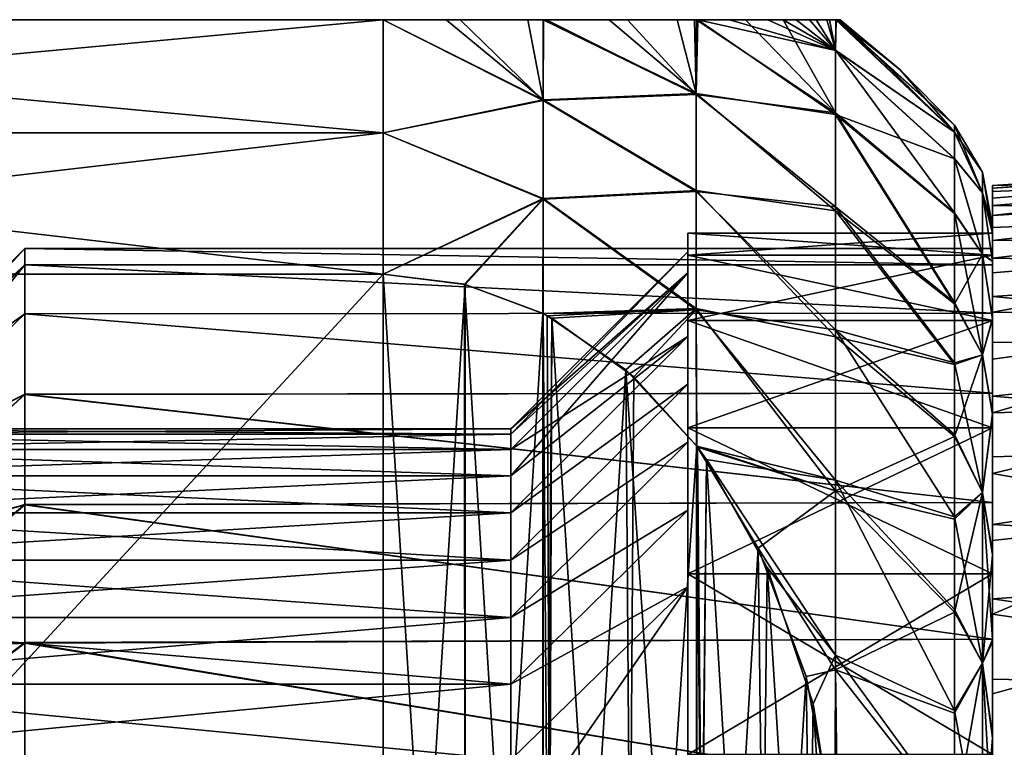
# Model space of a CAD drawing. Header units: metres. Extents: x 26 to 263, y -109 to 109.
# Tile 50 of 256: x 56.38 to 62.84, y -69.07 to -64.3. Entities that reach past the tile are written whole.
import ezdxf

# ---------------------------------------------------------------- set-up
doc = ezdxf.new("R2010")
doc.units = ezdxf.units.M
doc.layers.add('solid_500750', color=7, linetype='CONTINUOUS')

msp = doc.modelspace()

# ---------------------------------------------------------------- linework, layer by layer
at = {"layer": 'solid_500750'}
for points in [[(58.760601, -65.041672, -13.669705), (50.760601, -65.041672, -13.669705), (50.760601, -64.300003, -12.169705)], [(58.760601, -64.300003, -12.169705), (58.760601, -65.041672, -13.669705), (50.760601, -64.300003, -12.169705)], [(58.760601, -64.300003, -2.169705), (58.760601, -64.300003, -12.169705), (50.760601, -64.300003, -12.169705)], [(58.760601, -64.300003, -2.169705), (50.760601, -64.300003, -12.169705), (50.760601, -64.300003, -2.169705)], [(58.760601, -64.300003, -2.169705), (50.760601, -64.300003, -2.169705), (50.760601, -65.041672, -0.669705)], [(58.760601, -65.041672, -0.669705), (58.760601, -64.300003, -2.169705), (50.760601, -65.041672, -0.669705)], [(59.81068, -64.829971, -13.047771), (58.760601, -65.041672, -13.669705), (58.760601, -64.300003, -12.169705)], [(59.266155, -64.300003, -12.101533), (59.81068, -64.829971, -13.047771), (58.760601, -64.300003, -12.169705)], [(59.175686, -64.300003, -2.215824), (59.266155, -64.300003, -12.101533), (58.760601, -64.300003, -12.169705)], [(59.175686, -64.300003, -2.215824), (58.760601, -64.300003, -12.169705), (58.760601, -64.300003, -2.169705)], [(59.81068, -64.826057, -1.299292), (58.760601, -64.300003, -2.169705), (58.760601, -65.041672, -0.669705)], [(59.81068, -64.826057, -1.299292), (59.175686, -64.300003, -2.215824), (58.760601, -64.300003, -2.169705)], [(59.711327, -64.300003, -2.413037), (59.266155, -64.300003, -12.101533), (59.175686, -64.300003, -2.215824)], [(59.81068, -64.826057, -1.299292), (59.711327, -64.300003, -2.413037), (59.175686, -64.300003, -2.215824)], [(59.266155, -64.300003, -12.101533), (59.810608, -64.300003, -11.871559), (59.81068, -64.829971, -13.047771)], [(59.81329, -64.300003, -2.470671), (59.810608, -64.300003, -11.871559), (59.266155, -64.300003, -12.101533)], [(59.81329, -64.300003, -2.470671), (59.266155, -64.300003, -12.101533), (59.711327, -64.300003, -2.413037)], [(59.81068, -64.826057, -1.299292), (59.81329, -64.300003, -2.470671), (59.711327, -64.300003, -2.413037)], [(60.816822, -64.79052, -12.192231), (59.81068, -64.829971, -13.047771), (59.810608, -64.300003, -11.871559)], [(60.816822, -64.79052, -12.192231), (59.810608, -64.300003, -11.871559), (59.833843, -64.300003, -11.857673)], [(60.244499, -64.300003, -2.78871), (59.833843, -64.300003, -11.857673), (59.810608, -64.300003, -11.871559)], [(60.244499, -64.300003, -2.78871), (59.810608, -64.300003, -11.871559), (59.81329, -64.300003, -2.470671)], [(60.816822, -64.784256, -2.161558), (59.81329, -64.300003, -2.470671), (59.81068, -64.826057, -1.299292)], [(60.816822, -64.784256, -2.161558), (60.244499, -64.300003, -2.78871), (59.81329, -64.300003, -2.470671)], [(60.364784, -64.300003, -11.434592), (60.816822, -64.79052, -12.192231), (59.833843, -64.300003, -11.857673)], [(60.244499, -64.300003, -2.78871), (60.364784, -64.300003, -11.434592), (59.833843, -64.300003, -11.857673)], [(60.691105, -64.300003, -3.287533), (60.364784, -64.300003, -11.434592), (60.244499, -64.300003, -2.78871)], [(60.816822, -64.784256, -2.161558), (60.691105, -64.300003, -3.287533), (60.244499, -64.300003, -2.78871)], [(60.364784, -64.300003, -11.434592), (60.805809, -64.300003, -10.886278), (60.816822, -64.79052, -12.192231)], [(60.691105, -64.300003, -3.287533), (60.805809, -64.300003, -10.886278), (60.364784, -64.300003, -11.434592)], [(60.827515, -64.300003, -3.486664), (60.805809, -64.300003, -10.886278), (60.691105, -64.300003, -3.287533)], [(60.816822, -64.784256, -2.161558), (60.827515, -64.300003, -3.486664), (60.691105, -64.300003, -3.287533)], [(60.805809, -64.300003, -10.886278), (60.818211, -64.300003, -10.867433), (60.816822, -64.79052, -12.192231)], [(60.827515, -64.300003, -3.486664), (60.818211, -64.300003, -10.867433), (60.805809, -64.300003, -10.886278)], [(60.818211, -64.300003, -10.867433), (61.730698, -64.911224, -11.020723), (60.816822, -64.79052, -12.192231)], [(60.816822, -64.784256, -2.161558), (61.730698, -64.922577, -3.285282), (60.827515, -64.300003, -3.486664)], [(61.140152, -64.300003, -10.283739), (61.730698, -64.911224, -11.020723), (60.818211, -64.300003, -10.867433)], [(61.034824, -64.300003, -3.841299), (61.140152, -64.300003, -10.283739), (60.818211, -64.300003, -10.867433)], [(61.034824, -64.300003, -3.841299), (60.818211, -64.300003, -10.867433), (60.827515, -64.300003, -3.486664)], [(60.827515, -64.300003, -3.486664), (61.730698, -64.922577, -3.285282), (61.730698, -64.501564, -4.860712)], [(61.034824, -64.300003, -3.841299), (60.827515, -64.300003, -3.486664), (61.730698, -64.501564, -4.860712)], [(61.287197, -64.300003, -4.403451), (61.140152, -64.300003, -10.283739), (61.034824, -64.300003, -3.841299)], [(61.287197, -64.300003, -4.403451), (61.034824, -64.300003, -3.841299), (61.730698, -64.501564, -4.860712)], [(61.386269, -64.300003, -9.657797), (61.730698, -64.911224, -11.020723), (61.140152, -64.300003, -10.283739)], [(61.287197, -64.300003, -4.403451), (61.386269, -64.300003, -9.657797), (61.140152, -64.300003, -10.283739)], [(61.471542, -64.300003, -4.962647), (61.386269, -64.300003, -9.657797), (61.287197, -64.300003, -4.403451)], [(61.471542, -64.300003, -4.962647), (61.287197, -64.300003, -4.403451), (61.730698, -64.501564, -4.860712)], [(61.386269, -64.300003, -9.657797), (61.730698, -64.499252, -9.466836), (61.730698, -64.911224, -11.020723)], [(61.386269, -64.300003, -9.657797), (61.559177, -64.300003, -9.03123), (61.730698, -64.499252, -9.466836)], [(61.471542, -64.300003, -4.962647), (61.559177, -64.300003, -9.03123), (61.386269, -64.300003, -9.657797)], [(61.602692, -64.300003, -5.514006), (61.559177, -64.300003, -9.03123), (61.471542, -64.300003, -4.962647)], [(61.602692, -64.300003, -5.514006), (61.471542, -64.300003, -4.962647), (61.730698, -64.501564, -4.860712)], [(61.559177, -64.300003, -9.03123), (61.672928, -64.300003, -8.413706), (61.730698, -64.499252, -9.466836)], [(61.602692, -64.300003, -5.514006), (61.672928, -64.300003, -8.413706), (61.559177, -64.300003, -9.03123)], [(61.691322, -64.300003, -6.061979), (61.672928, -64.300003, -8.413706), (61.602692, -64.300003, -5.514006)], [(61.691322, -64.300003, -6.061979), (61.602692, -64.300003, -5.514006), (61.730698, -64.501564, -4.860712)], [(61.672928, -64.300003, -8.413706), (61.733047, -64.300003, -7.872329), (61.730698, -64.499252, -9.466836)], [(61.733891, -64.300003, -6.477961), (61.733047, -64.300003, -7.872329), (61.672928, -64.300003, -8.413706)], [(61.691322, -64.300003, -6.061979), (61.733891, -64.300003, -6.477961), (61.672928, -64.300003, -8.413706)], [(61.691322, -64.300003, -6.061979), (61.730698, -64.501564, -4.860712), (61.733891, -64.300003, -6.477961)], [(61.730698, -64.499252, -9.466836), (61.733047, -64.300003, -7.872329), (62.510601, -65.038322, -8.183218)], [(62.510601, -65.03878, -6.151123), (61.733891, -64.300003, -6.477961), (61.730698, -64.501564, -4.860712)], [(61.733047, -64.300003, -7.872329), (61.738655, -64.300003, -7.796952), (62.510601, -65.038322, -8.183218)], [(61.743248, -64.300003, -6.611892), (61.738655, -64.300003, -7.796952), (61.733047, -64.300003, -7.872329)], [(61.743248, -64.300003, -6.611892), (61.733047, -64.300003, -7.872329), (61.733891, -64.300003, -6.477961)], [(61.743248, -64.300003, -6.611892), (61.733891, -64.300003, -6.477961), (62.510601, -64.992813, -7.169705)], [(62.510601, -65.03878, -6.151123), (62.510601, -64.992813, -7.169705), (61.733891, -64.300003, -6.477961)], [(61.738655, -64.300003, -7.796952), (61.760601, -64.300003, -7.169705), (62.510601, -65.038322, -8.183218)], [(61.743248, -64.300003, -6.611892), (61.760601, -64.300003, -7.169705), (61.738655, -64.300003, -7.796952)], [(61.743248, -64.300003, -6.611892), (62.510601, -64.992813, -7.169705), (62.153332, -64.627213, -7.169705)], [(61.743248, -64.300003, -6.611892), (62.153332, -64.627213, -7.169705), (61.760601, -64.300003, -7.169705)], [(61.760601, -64.300003, -7.169705), (62.153332, -64.627213, -7.169705), (62.510601, -65.038322, -8.183218)], [(61.730698, -64.499252, -9.466836), (62.510601, -65.21122, -9.381375), (62.510601, -65.566605, -10.725941)], [(61.730698, -64.911224, -11.020723), (61.730698, -64.499252, -9.466836), (62.510601, -65.566605, -10.725941)], [(61.730698, -64.499252, -9.466836), (62.510601, -65.038322, -8.183218), (62.510601, -65.21122, -9.381375)], [(62.510601, -65.213165, -4.948321), (61.730698, -64.501564, -4.860712), (61.730698, -64.922577, -3.285282)], [(62.510601, -65.213165, -4.948321), (62.510601, -65.03878, -6.151123), (61.730698, -64.501564, -4.860712)], [(62.153332, -64.627213, -7.169705), (62.510601, -64.992813, -7.169705), (62.510601, -65.038322, -8.183218)], [(60.816822, -65.42025, -0.898743), (60.816822, -64.784256, -2.161558), (59.81068, -64.826057, -1.299292)], [(60.816822, -64.79052, -12.192231), (60.816822, -65.427864, -13.453867), (59.81068, -64.829971, -13.047771)], [(60.816822, -64.784256, -2.161558), (61.730698, -65.552917, -1.78132), (61.730698, -64.922577, -3.285282)], [(60.816822, -65.42025, -0.898743), (61.730698, -65.552917, -1.78132), (60.816822, -64.784256, -2.161558)], [(60.816822, -64.79052, -12.192231), (61.730698, -64.911224, -11.020723), (61.730698, -65.526833, -12.505754)], [(60.816822, -64.79052, -12.192231), (61.730698, -65.526833, -12.505754), (60.816822, -65.427864, -13.453867)], [(59.81068, -65.473358, -0.177063), (59.81068, -64.826057, -1.299292), (58.760601, -65.041672, -0.669705)], [(59.81068, -64.829971, -13.047771), (59.81068, -65.477043, -14.168042), (58.760601, -65.041672, -13.669705)], [(60.816822, -65.42025, -0.898743), (59.81068, -64.826057, -1.299292), (59.81068, -65.473358, -0.177063)], [(60.816822, -65.427864, -13.453867), (59.81068, -65.477043, -14.168042), (59.81068, -64.829971, -13.047771)], [(61.730698, -64.911224, -11.020723), (62.510601, -65.566605, -10.725941), (62.510601, -66.156067, -12.165022)], [(61.730698, -65.526833, -12.505754), (61.730698, -64.911224, -11.020723), (62.510601, -66.156067, -12.165022)], [(62.510601, -66.164192, -2.157925), (61.730698, -64.922577, -3.285282), (61.730698, -65.552917, -1.78132)], [(62.510601, -65.571121, -3.599883), (62.510601, -65.213165, -4.948321), (61.730698, -64.922577, -3.285282)], [(62.510601, -66.164192, -2.157925), (62.510601, -65.571121, -3.599883), (61.730698, -64.922577, -3.285282)], [(62.696014, -65.436119, -8.890376), (62.510601, -65.038322, -8.183218), (62.510601, -64.992813, -7.169705)], [(62.696014, -65.300697, -7.169705), (62.510601, -64.992813, -7.169705), (62.510601, -65.03878, -6.151123)], [(62.696014, -65.436119, -8.890376), (62.510601, -64.992813, -7.169705), (62.696014, -65.300697, -7.169705)], [(58.760601, -65.969872, -15.062011), (50.760601, -65.969872, -15.062011), (50.760601, -65.041672, -13.669705)], [(58.760601, -65.041672, -13.669705), (58.760601, -65.969872, -15.062011), (50.760601, -65.041672, -13.669705)], [(58.760601, -65.041672, -0.669705), (50.760601, -65.041672, -0.669705), (50.760601, -65.969872, 0.722599)], [(58.760601, -65.969872, 0.722599), (58.760601, -65.041672, -0.669705), (50.760601, -65.969872, 0.722599)], [(59.81068, -65.477043, -14.168042), (58.760601, -65.969872, -15.062011), (58.760601, -65.041672, -13.669705)], [(59.81068, -65.473358, -0.177063), (58.760601, -65.041672, -0.669705), (58.760601, -65.969872, 0.722599)], [(62.696014, -65.436119, -8.890376), (62.510601, -65.21122, -9.381375), (62.510601, -65.038322, -8.183218)], [(62.696014, -65.436119, -5.449035), (62.510601, -65.03878, -6.151123), (62.510601, -65.213165, -4.948321)], [(62.696014, -65.300697, -7.169705), (62.510601, -65.03878, -6.151123), (62.696014, -65.436119, -5.449035)], [(62.760601, -65.40451, -6.429286), (66.550453, -65.119865, -7.153834), (66.22525, -65.14653, -7.154628)], [(62.760601, -65.40451, -6.429286), (66.150238, -65.191513, -5.964315), (66.550453, -65.119865, -7.153834)], [(62.760601, -65.40451, -6.429286), (66.22525, -65.14653, -7.154628), (64.671768, -65.264366, -7.158141)], [(62.760601, -65.584435, -4.996665), (65.7537, -65.401207, -4.789905), (66.150238, -65.191513, -5.964315)], [(62.760601, -65.47007, -5.707586), (62.760601, -65.584435, -4.996665), (66.150238, -65.191513, -5.964315)], [(62.760601, -65.40451, -6.429286), (62.760601, -65.47007, -5.707586), (66.150238, -65.191513, -5.964315)], [(62.696014, -65.839043, -10.568678), (62.510601, -65.566605, -10.725941), (62.510601, -65.21122, -9.381375)], [(62.696014, -65.839043, -10.568678), (62.510601, -65.21122, -9.381375), (62.696014, -65.436119, -8.890376)], [(62.696014, -65.839043, -3.770733), (62.510601, -65.213165, -4.948321), (62.510601, -65.571121, -3.599883)], [(62.696014, -65.436119, -5.449035), (62.510601, -65.213165, -4.948321), (62.696014, -65.839043, -3.770733)], [(62.760601, -65.40451, -6.429286), (64.671768, -65.264366, -7.158141), (62.760601, -65.387741, -7.161827)], [(65.024826, -65.337502, -8.39288), (62.760601, -65.387741, -7.161827), (64.671768, -65.264366, -7.158141)], [(62.696014, -65.300697, -7.169705), (62.760601, -65.654251, -7.169705), (62.760601, -65.702293, -8.173768)], [(62.696014, -65.300697, -7.169705), (62.696014, -65.436119, -5.449035), (62.760601, -65.654251, -7.169705)], [(62.696014, -65.436119, -8.890376), (62.696014, -65.300697, -7.169705), (62.760601, -65.702293, -8.173768)], [(62.760601, -65.426727, -7.929839), (62.760601, -65.387741, -7.161827), (65.024826, -65.337502, -8.39288)], [(62.760601, -65.518837, -8.686607), (65.024826, -65.337502, -8.39288), (65.372047, -65.557541, -9.611998)], [(62.760601, -65.518837, -8.686607), (62.760601, -65.426727, -7.929839), (65.024826, -65.337502, -8.39288)], [(62.760601, -65.426727, -7.929839), (62.760601, -65.40451, -6.429286), (62.760601, -65.387741, -7.161827)], [(62.760601, -65.748222, -4.293609), (65.365837, -65.746101, -3.645382), (65.7537, -65.401207, -4.789905)], [(62.760601, -65.584435, -4.996665), (62.760601, -65.748222, -4.293609), (65.7537, -65.401207, -4.789905)], [(60.816822, -66.194176, 0.28457), (60.816822, -65.42025, -0.898743), (59.81068, -65.473358, -0.177063)], [(60.816822, -65.427864, -13.453867), (60.816822, -66.202965, -14.635884), (59.81068, -65.477043, -14.168042)], [(60.816822, -65.42025, -0.898743), (61.730698, -66.380981, -0.376497), (61.730698, -65.552917, -1.78132)], [(60.816822, -66.194176, 0.28457), (61.730698, -66.380981, -0.376497), (60.816822, -65.42025, -0.898743)], [(60.816822, -65.427864, -13.453867), (61.730698, -65.526833, -12.505754), (61.730698, -66.335068, -13.895376)], [(60.816822, -65.427864, -13.453867), (61.730698, -66.335068, -13.895376), (60.816822, -66.202965, -14.635884)], [(62.696014, -65.436119, -5.449035), (62.760601, -65.702766, -6.160663), (62.760601, -65.654251, -7.169705)], [(62.696014, -65.436119, -8.890376), (62.760601, -65.702293, -8.173768), (62.760601, -65.883926, -9.367244)], [(62.696014, -65.839043, -10.568678), (62.696014, -65.436119, -8.890376), (62.760601, -65.883926, -9.367244)], [(62.696014, -65.436119, -5.449035), (62.760601, -65.885941, -4.962666), (62.760601, -65.702766, -6.160663)], [(62.696014, -65.436119, -5.449035), (62.696014, -65.839043, -3.770733), (62.760601, -65.885941, -4.962666)], [(62.760601, -65.426727, -7.929839), (62.760601, -65.47007, -5.707586), (62.760601, -65.40451, -6.429286)], [(62.760601, -65.518837, -8.686607), (62.760601, -65.47007, -5.707586), (62.760601, -65.426727, -7.929839)], [(59.296432, -66.035446, 0.760458), (59.81068, -65.473358, -0.177063), (58.760601, -65.969872, 0.722599)], [(59.81068, -65.477043, -14.168042), (59.299637, -66.036522, -15.100492), (58.760601, -65.969872, -15.062011)], [(59.296432, -66.035446, 0.760458), (59.810947, -66.227699, 0.871454), (59.81068, -65.473358, -0.177063)], [(59.81068, -65.477043, -14.168042), (59.810547, -66.22789, -15.210976), (59.299637, -66.036522, -15.100492)], [(60.816822, -66.202965, -14.635884), (59.810547, -66.22789, -15.210976), (59.81068, -65.477043, -14.168042)], [(60.816822, -66.194176, 0.28457), (59.81068, -65.473358, -0.177063), (59.810947, -66.227699, 0.871454)], [(61.730698, -65.526833, -12.505754), (62.510601, -66.156067, -12.165022), (62.510601, -66.551964, -12.899302)], [(61.730698, -66.335068, -13.895376), (61.730698, -65.526833, -12.505754), (62.510601, -66.551964, -12.899302)], [(62.760601, -65.518837, -8.686607), (62.760601, -65.584435, -4.996665), (62.760601, -65.47007, -5.707586)], [(62.760601, -65.664169, -9.432422), (62.760601, -65.584435, -4.996665), (62.760601, -65.518837, -8.686607)], [(62.760601, -65.664169, -9.432422), (62.760601, -65.518837, -8.686607), (65.372047, -65.557541, -9.611998)], [(62.510601, -66.562187, -1.422751), (61.730698, -65.552917, -1.78132), (61.730698, -66.380981, -0.376497)], [(62.510601, -66.562187, -1.422751), (62.510601, -66.164192, -2.157925), (61.730698, -65.552917, -1.78132)], [(62.696014, -66.49955, -12.163285), (62.510601, -66.156067, -12.165022), (62.510601, -65.566605, -10.725941)], [(62.696014, -66.49955, -12.163285), (62.510601, -65.566605, -10.725941), (62.696014, -65.839043, -10.568678)], [(62.696014, -65.839043, -3.770733), (62.510601, -65.571121, -3.599883), (62.510601, -66.164192, -2.157925)], [(62.760601, -65.8638, -10.170774), (65.372047, -65.557541, -9.611998), (65.709015, -65.921608, -10.798705)], [(62.760601, -65.8638, -10.170774), (62.760601, -65.664169, -9.432422), (65.372047, -65.557541, -9.611998)], [(62.760601, -65.664169, -9.432422), (62.760601, -65.748222, -4.293609), (62.760601, -65.584435, -4.996665)], [(62.760601, -65.654251, -7.169705), (62.760601, -65.699997, -7.169705), (62.760601, -65.844566, -8.914124)], [(62.760601, -65.702766, -6.160663), (62.760601, -65.699997, -7.169705), (62.760601, -65.654251, -7.169705)], [(62.760601, -65.702293, -8.173768), (62.760601, -65.654251, -7.169705), (62.760601, -65.844566, -8.914124)], [(60.760601, -65.699997, -7.169705), (62.760601, -65.699997, -7.169705), (62.760601, -65.844566, -5.425286)], [(60.760601, -65.844566, -8.914124), (62.760601, -65.844566, -8.914124), (62.760601, -65.699997, -7.169705)], [(60.760601, -65.699997, -7.169705), (60.760601, -65.844566, -8.914124), (62.760601, -65.699997, -7.169705)], [(60.760601, -65.844566, -5.425286), (60.760601, -65.699997, -7.169705), (62.760601, -65.844566, -5.425286)], [(60.760601, -65.959686, -8.858191), (60.760601, -65.844566, -8.914124), (60.760601, -65.699997, -7.169705)], [(60.760601, -65.822502, -7.169705), (60.760601, -65.699997, -7.169705), (60.760601, -65.844566, -5.425286)], [(60.760601, -65.822502, -7.169705), (60.760601, -65.959686, -8.858191), (60.760601, -65.699997, -7.169705)], [(62.760601, -65.800003, -7.169705), (62.760601, -65.748222, -4.293609), (62.760601, -65.664169, -9.432422)], [(62.760601, -65.800003, -7.169705), (62.760601, -65.664169, -9.432422), (62.760601, -65.8638, -10.170774)], [(62.760601, -65.702766, -6.160663), (62.760601, -65.844566, -5.425286), (62.760601, -65.699997, -7.169705)], [(62.760601, -65.883926, -9.367244), (62.760601, -65.702293, -8.173768), (62.760601, -65.844566, -8.914124)], [(62.760601, -65.702766, -6.160663), (62.760601, -65.885941, -4.962666), (62.760601, -65.844566, -5.425286)], [(62.760601, -66.219627, -2.932106), (64.99157, -66.223228, -2.545475), (65.365837, -65.746101, -3.645382)], [(62.760601, -65.960503, -3.602791), (62.760601, -66.219627, -2.932106), (65.365837, -65.746101, -3.645382)], [(62.760601, -65.748222, -4.293609), (62.760601, -65.960503, -3.602791), (65.365837, -65.746101, -3.645382)], [(62.760601, -65.907578, -5.674235), (62.760601, -65.960503, -3.602791), (62.760601, -65.748222, -4.293609)], [(62.760601, -65.907578, -5.674235), (62.760601, -65.748222, -4.293609), (62.760601, -65.800003, -7.169705)], [(56.410599, -65.800003, -7.167209), (55.260601, -66.950439, -7.168394), (55.260601, -67.046349, -5.832001)], [(56.410599, -65.907585, -8.668941), (55.260601, -66.950439, -7.168394), (56.410599, -65.800003, -7.167209)], [(56.410599, -65.800003, -7.167209), (55.260601, -67.046349, -5.832001), (56.410599, -65.908295, -5.665537)], [(62.760601, -65.907578, -5.674235), (56.410599, -65.800003, -7.167209), (56.410599, -65.908295, -5.665537)], [(62.760601, -65.907578, -8.665176), (56.410599, -65.907585, -8.668941), (56.410599, -65.800003, -7.167209)], [(62.760601, -65.800003, -7.169705), (62.760601, -65.907578, -8.665176), (56.410599, -65.800003, -7.167209)], [(62.760601, -65.907578, -5.674235), (62.760601, -65.800003, -7.169705), (56.410599, -65.800003, -7.167209)], [(59.598598, -66.984497, -7.169705), (60.760601, -65.822502, -7.169705), (60.760601, -65.959671, -5.481324)], [(59.598614, -67.018173, -7.961042), (60.760601, -65.822502, -7.169705), (59.598598, -66.984497, -7.169705)], [(59.598614, -67.018173, -7.961042), (60.760601, -65.959686, -8.858191), (60.760601, -65.822502, -7.169705)], [(60.760601, -65.959671, -5.481324), (60.760601, -65.822502, -7.169705), (60.760601, -65.844566, -5.425286)], [(60.760601, -65.844566, -5.425286), (62.760601, -65.844566, -5.425286), (62.760601, -66.27446, -3.727705)], [(60.760601, -65.844566, -5.425286), (62.760601, -66.27446, -3.727705), (60.760601, -66.27446, -3.727705)], [(60.760601, -66.27446, -10.611706), (62.760601, -66.27446, -10.611706), (62.760601, -65.844566, -8.914124)], [(60.760601, -65.844566, -8.914124), (60.760601, -66.27446, -10.611706), (62.760601, -65.844566, -8.914124)], [(60.760601, -66.377426, -10.533522), (60.760601, -66.27446, -10.611706), (60.760601, -65.844566, -8.914124)], [(60.760601, -65.959686, -8.858191), (60.760601, -66.377426, -10.533522), (60.760601, -65.844566, -8.914124)], [(60.760601, -66.377365, -3.806071), (60.760601, -65.844566, -5.425286), (60.760601, -66.27446, -3.727705)], [(60.760601, -66.377365, -3.806071), (60.760601, -65.959671, -5.481324), (60.760601, -65.844566, -5.425286)], [(62.696014, -65.839043, -3.770733), (62.510601, -66.164192, -2.157925), (62.696014, -66.49955, -2.176126)], [(62.696014, -65.839043, -10.568678), (62.760601, -65.883926, -9.367244), (62.760601, -66.259163, -10.707701)], [(62.696014, -66.49955, -12.163285), (62.696014, -65.839043, -10.568678), (62.760601, -66.259163, -10.707701)], [(62.696014, -65.839043, -3.770733), (62.760601, -66.263824, -3.618512), (62.760601, -65.885941, -4.962666)], [(62.696014, -65.839043, -3.770733), (62.696014, -66.49955, -2.176126), (62.760601, -66.263824, -3.618512)], [(62.760601, -65.800003, -7.169705), (62.760601, -65.8638, -10.170774), (62.760601, -65.907578, -8.665176)], [(62.760601, -65.885941, -4.962666), (62.760601, -66.27446, -3.727705), (62.760601, -65.844566, -5.425286)], [(62.760601, -65.883926, -9.367244), (62.760601, -65.844566, -8.914124), (62.760601, -66.27446, -10.611706)], [(56.410599, -65.907585, -8.668941), (55.260601, -67.045967, -8.504801), (55.260601, -66.950439, -7.168394)], [(56.410606, -66.228821, -10.139775), (55.260601, -67.045967, -8.504801), (56.410599, -65.907585, -8.668941)], [(56.410599, -65.908295, -5.665537), (55.260601, -67.046349, -5.832001), (55.260601, -67.333633, -4.51928)], [(56.410599, -65.908295, -5.665537), (55.260601, -67.333633, -4.51928), (56.410599, -66.230225, -4.194883)], [(62.760601, -66.225197, -4.21334), (62.760601, -65.907578, -5.674235), (56.410599, -65.908295, -5.665537)], [(62.760601, -65.907578, -8.665176), (62.760601, -66.225197, -10.126071), (56.410599, -65.907585, -8.668941)], [(62.760601, -66.225197, -10.126071), (56.410606, -66.228821, -10.139775), (56.410599, -65.907585, -8.668941)], [(62.760601, -66.225197, -4.21334), (56.410599, -65.908295, -5.665537), (56.410599, -66.230225, -4.194883)], [(62.760601, -66.115402, -10.894158), (62.760601, -65.8638, -10.170774), (65.709015, -65.921608, -10.798705)], [(62.760601, -65.907578, -8.665176), (62.760601, -65.8638, -10.170774), (62.760601, -66.115402, -10.894158)], [(62.760601, -66.259163, -10.707701), (62.760601, -65.883926, -9.367244), (62.760601, -66.27446, -10.611706)], [(62.760601, -65.885941, -4.962666), (62.760601, -66.263824, -3.618512), (62.760601, -66.27446, -3.727705)], [(62.760601, -66.225197, -4.21334), (62.760601, -65.960503, -3.602791), (62.760601, -65.907578, -5.674235)], [(62.760601, -65.907578, -8.665176), (62.760601, -66.115402, -10.894158), (62.760601, -66.225197, -10.126071)], [(58.760601, -65.969872, -15.062011), (50.760601, -74.630127, -20.06201), (50.760601, -65.969872, -15.062011)], [(58.760601, -65.969872, -15.062011), (58.760601, -74.630127, -20.06201), (50.760601, -74.630127, -20.06201)], [(58.760601, -74.630127, 5.7226), (50.760601, -65.969872, 0.722599), (50.760601, -74.630127, 5.7226)], [(58.760601, -74.630127, 5.7226), (58.760601, -65.969872, 0.722599), (50.760601, -65.969872, 0.722599)], [(59.299637, -66.036522, -15.100492), (58.760601, -74.630127, -20.06201), (58.760601, -65.969872, -15.062011)], [(59.299049, -74.563606, 5.684196), (58.760601, -65.969872, 0.722599), (58.760601, -74.630127, 5.7226)], [(59.296432, -66.035446, 0.760458), (58.760601, -65.969872, 0.722599), (59.299049, -74.563606, 5.684196)], [(59.598614, -67.018166, -6.378429), (59.598598, -66.984497, -7.169705), (60.760601, -65.959671, -5.481324)], [(59.598598, -67.292618, -9.545753), (60.760601, -66.377426, -10.533522), (60.760601, -65.959686, -8.858191)], [(59.598598, -67.292618, -9.545753), (60.760601, -65.959686, -8.858191), (59.598614, -67.120399, -8.755107)], [(59.598614, -67.120384, -5.584417), (60.760601, -65.959671, -5.481324), (60.760601, -66.377365, -3.806071)], [(59.598614, -67.018166, -6.378429), (60.760601, -65.959671, -5.481324), (59.598614, -67.120384, -5.584417)], [(59.598614, -67.120399, -8.755107), (60.760601, -65.959686, -8.858191), (59.598614, -67.018173, -7.961042)], [(62.760601, -66.115402, -10.894158), (65.709015, -65.921608, -10.798705), (66.031235, -66.426582, -11.936328)], [(62.760601, -66.225197, -4.21334), (62.760601, -66.219627, -2.932106), (62.760601, -65.960503, -3.602791)], [(59.296757, -74.564476, -20.024105), (58.760601, -74.630127, -20.06201), (59.299637, -66.036522, -15.100492)], [(59.296432, -66.035446, 0.760458), (59.299049, -74.563606, 5.684196), (59.810482, -74.372116, 5.573639)], [(59.296432, -66.035446, 0.760458), (59.810482, -74.372116, 5.573639), (59.810947, -66.227699, 0.871454)], [(59.296757, -74.564476, -20.024105), (59.299637, -66.036522, -15.100492), (59.810547, -66.22789, -15.210976)], [(62.696014, -66.49955, -12.163285), (62.510601, -66.551964, -12.899302), (62.510601, -66.156067, -12.165022)], [(62.696014, -66.49955, -2.176126), (62.510601, -66.164192, -2.157925), (62.510601, -66.562187, -1.422751)], [(62.760601, -66.416512, -11.593784), (62.760601, -66.115402, -10.894158), (66.031235, -66.426582, -11.936328)], [(62.760601, -66.225197, -10.126071), (62.760601, -66.115402, -10.894158), (62.760601, -66.416512, -11.593784)], [(56.410606, -66.228821, -10.139775), (55.260601, -67.332878, -9.81756), (55.260601, -67.045967, -8.504801)], [(56.41061, -66.756798, -11.548895), (55.260601, -67.332878, -9.81756), (56.410606, -66.228821, -10.139775)], [(56.410599, -66.230225, -4.194883), (55.260601, -67.333633, -4.51928), (56.410603, -66.758858, -2.786034)], [(62.760601, -66.749481, -2.80666), (62.760601, -66.225197, -4.21334), (56.410599, -66.230225, -4.194883)], [(62.760601, -66.749481, -2.80666), (56.410599, -66.230225, -4.194883), (56.410603, -66.758858, -2.786034)], [(62.760601, -66.225197, -10.126071), (62.760601, -66.749481, -11.532751), (56.410606, -66.228821, -10.139775)], [(62.760601, -66.749481, -11.532751), (56.41061, -66.756798, -11.548895), (56.410606, -66.228821, -10.139775)], [(59.296757, -74.564476, -20.024105), (59.810547, -66.22789, -15.210976), (59.810955, -74.372299, -19.913153)], [(59.810947, -66.227699, 0.871454), (59.810482, -74.372116, 5.573639), (59.86974, -74.340889, 5.555609)], [(60.816822, -66.202965, -14.635884), (59.869553, -66.25898, -15.228925), (59.810547, -66.22789, -15.210976)], [(59.810955, -74.372299, -19.913153), (59.810547, -66.22789, -15.210976), (59.869553, -66.25898, -15.228925)], [(60.816822, -66.194176, 0.28457), (59.810947, -66.227699, 0.871454), (59.83873, -66.242035, 0.879731)], [(59.83873, -66.242035, 0.879731), (59.810947, -66.227699, 0.871454), (59.86974, -74.340889, 5.555609)], [(60.355129, -66.597343, 1.08487), (60.816822, -66.194176, 0.28457), (59.83873, -66.242035, 0.879731)], [(60.816822, -66.202965, -14.635884), (60.407326, -66.643478, -15.450916), (59.869553, -66.25898, -15.228925)], [(60.355129, -66.597343, 1.08487), (60.817135, -67.095329, 1.372382), (60.816822, -66.194176, 0.28457)], [(60.816822, -66.202965, -14.635884), (60.819721, -67.098793, -15.713792), (60.407326, -66.643478, -15.450916)], [(60.816822, -66.194176, 0.28457), (61.730698, -67.391548, 0.903341), (61.730698, -66.380981, -0.376497)], [(60.817135, -67.095329, 1.372382), (61.730698, -67.391548, 0.903341), (60.816822, -66.194176, 0.28457)], [(60.816822, -66.202965, -14.635884), (61.730698, -66.335068, -13.895376), (61.730698, -67.321472, -15.164742)], [(60.816822, -66.202965, -14.635884), (61.730698, -67.321472, -15.164742), (60.819721, -67.098793, -15.713792)], [(62.760601, -66.219627, -2.932106), (62.760601, -66.526718, -2.279097), (64.99157, -66.223228, -2.545475)], [(62.760601, -66.225197, -4.21334), (62.760601, -66.526718, -2.279097), (62.760601, -66.219627, -2.932106)], [(62.760601, -66.87989, -1.647231), (64.63562, -66.826988, -1.503671), (64.99157, -66.223228, -2.545475)], [(62.760601, -66.526718, -2.279097), (62.760601, -66.87989, -1.647231), (64.99157, -66.223228, -2.545475)], [(62.760601, -66.749481, -2.80666), (62.760601, -66.526718, -2.279097), (62.760601, -66.225197, -4.21334)], [(62.760601, -66.225197, -10.126071), (62.760601, -66.416512, -11.593784), (62.760601, -66.749481, -11.532751)], [(59.839413, -74.357605, -19.904671), (59.810955, -74.372299, -19.913153), (59.869553, -66.25898, -15.228925)], [(60.355129, -66.597343, 1.08487), (59.83873, -66.242035, 0.879731), (59.86974, -74.340889, 5.555609)], [(60.356102, -74.001808, -19.699249), (59.839413, -74.357605, -19.904671), (59.869553, -66.25898, -15.228925)], [(60.356102, -74.001808, -19.699249), (59.869553, -66.25898, -15.228925), (60.407326, -66.643478, -15.450916)], [(60.760601, -66.27446, -3.727705), (62.760601, -66.27446, -3.727705), (62.760601, -66.977654, -2.124527)], [(60.760601, -66.27446, -3.727705), (62.760601, -66.977654, -2.124527), (60.760601, -66.977654, -2.124527)], [(60.760601, -66.977654, -12.214884), (62.760601, -66.977654, -12.214884), (62.760601, -66.27446, -10.611706)], [(60.760601, -66.27446, -10.611706), (60.760601, -66.977654, -12.214884), (62.760601, -66.27446, -10.611706)], [(60.760601, -67.072296, -12.131811), (60.760601, -66.977654, -12.214884), (60.760601, -66.27446, -10.611706)], [(60.760601, -66.69133, -11.34718), (60.760601, -67.072296, -12.131811), (60.760601, -66.27446, -10.611706)], [(60.760601, -66.377426, -10.533522), (60.760601, -66.69133, -11.34718), (60.760601, -66.27446, -10.611706)], [(60.760601, -66.691246, -2.992425), (60.760601, -66.27446, -3.727705), (60.760601, -66.977654, -2.124527)], [(60.760601, -66.691246, -2.992425), (60.760601, -66.377365, -3.806071), (60.760601, -66.27446, -3.727705)], [(62.696014, -66.49955, -12.163285), (62.760601, -66.259163, -10.707701), (62.760601, -66.883331, -12.136642)], [(62.696014, -66.49955, -2.176126), (62.760601, -66.891701, -2.186953), (62.760601, -66.263824, -3.618512)], [(62.760601, -66.259163, -10.707701), (62.760601, -66.27446, -10.611706), (62.760601, -66.977654, -12.214884)], [(62.760601, -66.883331, -12.136642), (62.760601, -66.259163, -10.707701), (62.760601, -66.977654, -12.214884)], [(62.760601, -66.263824, -3.618512), (62.760601, -66.891701, -2.186953), (62.760601, -66.27446, -3.727705)], [(62.760601, -66.891701, -2.186953), (62.760601, -66.977654, -2.124527), (62.760601, -66.27446, -3.727705)], [(61.730698, -66.335068, -13.895376), (62.510601, -67.02182, -13.632512), (62.510601, -67.561707, -14.345686)], [(61.730698, -67.321472, -15.164742), (61.730698, -66.335068, -13.895376), (62.510601, -67.561707, -14.345686)], [(61.730698, -66.335068, -13.895376), (62.510601, -66.551964, -12.899302), (62.510601, -67.02182, -13.632512)], [(59.598598, -67.5345, -4.016211), (60.760601, -66.377365, -3.806071), (60.760601, -66.691246, -2.992425)], [(59.598598, -67.29258, -4.793814), (60.760601, -66.377365, -3.806071), (59.598598, -67.5345, -4.016211)], [(59.598614, -67.120384, -5.584417), (60.760601, -66.377365, -3.806071), (59.598598, -67.29258, -4.793814)], [(59.598598, -67.534561, -10.32338), (60.760601, -66.69133, -11.34718), (60.760601, -66.377426, -10.533522)], [(59.598598, -67.534561, -10.32338), (60.760601, -66.377426, -10.533522), (59.598598, -67.292618, -9.545753)], [(62.510601, -67.034225, -0.689122), (61.730698, -66.380981, -0.376497), (61.730698, -67.391548, 0.903341)], [(62.510601, -67.034225, -0.689122), (62.510601, -66.562187, -1.422751), (61.730698, -66.380981, -0.376497)], [(62.760601, -66.76886, -12.273479), (62.760601, -66.416512, -11.593784), (66.031235, -66.426582, -11.936328)], [(62.760601, -66.749481, -11.532751), (62.760601, -66.416512, -11.593784), (62.760601, -66.76886, -12.273479)], [(62.760601, -66.76886, -12.273479), (66.031235, -66.426582, -11.936328), (66.334587, -67.065704, -13.009691)], [(62.696014, -67.401375, -13.634934), (62.510601, -66.551964, -12.899302), (62.696014, -66.49955, -12.163285)], [(62.696014, -66.49955, -2.176126), (62.510601, -66.562187, -1.422751), (62.510601, -67.034225, -0.689122)], [(62.696014, -66.49955, -2.176126), (62.510601, -67.034225, -0.689122), (62.696014, -67.401375, -0.704477)], [(62.696014, -67.401375, -13.634934), (62.696014, -66.49955, -12.163285), (62.760601, -66.883331, -12.136642)], [(62.696014, -66.49955, -2.176126), (62.696014, -67.401375, -0.704477), (62.760601, -66.891701, -2.186953)], [(62.696014, -67.401375, -13.634934), (62.510601, -67.02182, -13.632512), (62.510601, -66.551964, -12.899302)], [(62.760601, -66.749481, -2.80666), (62.760601, -66.87989, -1.647231), (62.760601, -66.526718, -2.279097)], [(60.355129, -66.597343, 1.08487), (59.86974, -74.340889, 5.555609), (60.408428, -73.955528, 5.333119)], [(60.355129, -66.597343, 1.08487), (60.408428, -73.955528, 5.333119), (60.819786, -73.501122, 5.070766)], [(60.355129, -66.597343, 1.08487), (60.819786, -73.501122, 5.070766), (60.817135, -67.095329, 1.372382)], [(59.598598, -67.5345, -4.016211), (60.760601, -66.691246, -2.992425), (59.598602, -67.84494, -3.259395)], [(59.598602, -67.845032, -11.080204), (60.760601, -66.69133, -11.34718), (59.598598, -67.534561, -10.32338)], [(59.598602, -67.84494, -3.259395), (60.760601, -66.691246, -2.992425), (60.760601, -67.072197, -2.20779)], [(59.598602, -67.845032, -11.080204), (60.760601, -67.072296, -12.131811), (60.760601, -66.69133, -11.34718)], [(60.356102, -74.001808, -19.699249), (60.407326, -66.643478, -15.450916), (60.819721, -67.098793, -15.713792)], [(60.760601, -67.072197, -2.20779), (60.760601, -66.691246, -2.992425), (60.760601, -66.977654, -2.124527)], [(56.41061, -66.756798, -11.548895), (55.260601, -67.803551, -11.071683), (55.260601, -67.332878, -9.81756)], [(56.410606, -67.480759, -12.86804), (55.260601, -67.803551, -11.071683), (56.41061, -66.756798, -11.548895)], [(62.760601, -67.467598, -1.492931), (62.760601, -66.749481, -2.80666), (56.410603, -66.758858, -2.786034)], [(62.760601, -67.467598, -12.84648), (56.410606, -67.480759, -12.86804), (56.41061, -66.756798, -11.548895)], [(62.760601, -66.749481, -11.532751), (62.760601, -67.467598, -12.84648), (56.41061, -66.756798, -11.548895)], [(62.760601, -67.467598, -1.492931), (62.760601, -66.87989, -1.647231), (62.760601, -66.749481, -2.80666)], [(62.760601, -66.749481, -11.532751), (62.760601, -66.76886, -12.273479), (62.760601, -67.167816, -12.926305)], [(62.760601, -66.749481, -11.532751), (62.760601, -67.167816, -12.926305), (62.760601, -67.467598, -12.84648)], [(56.410603, -66.758858, -2.786034), (55.260601, -67.333633, -4.51928), (55.260601, -67.80468, -3.265239)], [(56.410603, -66.758858, -2.786034), (55.260601, -67.80468, -3.265239), (56.410599, -67.483452, -1.467206)], [(62.760601, -67.467598, -1.492931), (56.410603, -66.758858, -2.786034), (56.410599, -67.483452, -1.467206)], [(62.760601, -67.167816, -12.926305), (62.760601, -66.76886, -12.273479), (66.334587, -67.065704, -13.009691)], [(62.696014, -67.401375, -13.634934), (62.760601, -66.883331, -12.136642), (62.760601, -67.798409, -13.577393)], [(62.760601, -67.276283, -1.043213), (64.302521, -67.549133, -0.532225), (64.63562, -66.826988, -1.503671)], [(62.760601, -66.87989, -1.647231), (62.760601, -67.276283, -1.043213), (64.63562, -66.826988, -1.503671)], [(62.760601, -67.467598, -1.492931), (62.760601, -67.276283, -1.043213), (62.760601, -66.87989, -1.647231)], [(62.760601, -67.798409, -13.577393), (62.760601, -66.883331, -12.136642), (62.760601, -66.977654, -12.214884)], [(62.696014, -67.401375, -0.704477), (62.760601, -67.810974, -0.745388), (62.760601, -66.891701, -2.186953)], [(62.760601, -66.891701, -2.186953), (62.760601, -67.810974, -0.745388), (62.760601, -66.977654, -2.124527)], [(59.598614, -67.018166, -6.378429), (54.422577, -67.018188, -6.378165), (54.4226, -66.984497, -7.169705)], [(59.598598, -66.984497, -7.169705), (54.4226, -66.984497, -7.169705), (54.422585, -67.018166, -7.96095)], [(59.598614, -67.018173, -7.961042), (59.598598, -66.984497, -7.169705), (54.422585, -67.018166, -7.96095)], [(59.598614, -67.018166, -6.378429), (54.4226, -66.984497, -7.169705), (59.598598, -66.984497, -7.169705)], [(60.760601, -66.977654, -2.124527), (62.760601, -66.977654, -2.124527), (62.760601, -67.934944, -0.659328)], [(60.760601, -66.977654, -2.124527), (62.760601, -67.934944, -0.659328), (60.760601, -67.934944, -0.659328)], [(60.760601, -67.934944, -13.680083), (62.760601, -67.934944, -13.680083), (62.760601, -66.977654, -12.214884)], [(60.760601, -66.977654, -12.214884), (60.760601, -67.934944, -13.680083), (62.760601, -66.977654, -12.214884)], [(60.760601, -68.021652, -13.591898), (60.760601, -67.934944, -13.680083), (60.760601, -66.977654, -12.214884)], [(60.760601, -67.516922, -12.882488), (60.760601, -68.021652, -13.591898), (60.760601, -66.977654, -12.214884)], [(60.760601, -67.072296, -12.131811), (60.760601, -67.516922, -12.882488), (60.760601, -66.977654, -12.214884)], [(60.760601, -67.516808, -1.457098), (60.760601, -66.977654, -2.124527), (60.760601, -67.934944, -0.659328)], [(60.760601, -67.516808, -1.457098), (60.760601, -67.072197, -2.20779), (60.760601, -66.977654, -2.124527)], [(62.760601, -67.810974, -0.745388), (62.760601, -67.934944, -0.659328), (62.760601, -66.977654, -2.124527)], [(62.760601, -67.798409, -13.577393), (62.760601, -66.977654, -12.214884), (62.760601, -67.934944, -13.680083)], [(59.598614, -67.018166, -6.378429), (59.598614, -67.120384, -5.584417), (54.422577, -67.018188, -6.378165)], [(59.598614, -67.120384, -5.584417), (54.422577, -67.120468, -5.583927), (54.422577, -67.018188, -6.378165)], [(59.598614, -67.018173, -7.961042), (54.422585, -67.018166, -7.96095), (54.422585, -67.120369, -8.754936)], [(59.598614, -67.120399, -8.755107), (59.598614, -67.018173, -7.961042), (54.422585, -67.120369, -8.754936)], [(59.598598, -68.221291, -2.531493), (60.760601, -67.072197, -2.20779), (60.760601, -67.516808, -1.457098)], [(59.598602, -67.84494, -3.259395), (60.760601, -67.072197, -2.20779), (59.598598, -68.221291, -2.531493)], [(59.598598, -68.221397, -11.808097), (60.760601, -67.516922, -12.882488), (60.760601, -67.072296, -12.131811)], [(59.598598, -68.221397, -11.808097), (60.760601, -67.072296, -12.131811), (59.598602, -67.845032, -11.080204)], [(62.510601, -67.576126, 0.023799), (62.510601, -67.034225, -0.689122), (61.730698, -67.391548, 0.903341)], [(62.696014, -67.401375, -13.634934), (62.510601, -67.561707, -14.345686), (62.510601, -67.02182, -13.632512)], [(62.696014, -67.401375, -0.704477), (62.510601, -67.034225, -0.689122), (62.510601, -67.576126, 0.023799)], [(62.760601, -67.610802, -13.547706), (66.334587, -67.065704, -13.009691), (66.615242, -67.829605, -14.0047)], [(62.760601, -67.610802, -13.547706), (62.760601, -67.167816, -12.926305), (66.334587, -67.065704, -13.009691)], [(59.598614, -67.120384, -5.584417), (59.598598, -67.29258, -4.793814), (54.422577, -67.120468, -5.583927)], [(59.598598, -67.29258, -4.793814), (54.4226, -67.292755, -4.793139), (54.422577, -67.120468, -5.583927)], [(59.598614, -67.120399, -8.755107), (54.422585, -67.120369, -8.754936), (54.4226, -67.292557, -9.54552)], [(59.598598, -67.292618, -9.545753), (59.598614, -67.120399, -8.755107), (54.4226, -67.292557, -9.54552)], [(60.356102, -74.001808, -19.699249), (60.819721, -67.098793, -15.713792), (60.817192, -73.504601, -19.412186)], [(60.824238, -67.104782, 1.37784), (61.730698, -67.391548, 0.903341), (60.817135, -67.095329, 1.372382)], [(60.817135, -67.095329, 1.372382), (60.819786, -73.501122, 5.070766), (60.884769, -73.41201, 5.019321)], [(60.824238, -67.104782, 1.37784), (60.817135, -67.095329, 1.372382), (60.884769, -73.41201, 5.019321)], [(60.817192, -73.504601, -19.412186), (60.819721, -67.098793, -15.713792), (60.883392, -67.186035, -15.764163)], [(60.883392, -67.186035, -15.764163), (60.819721, -67.098793, -15.713792), (61.730698, -67.321472, -15.164742)], [(61.223305, -67.766495, 1.759878), (61.730698, -67.391548, 0.903341), (60.824238, -67.104782, 1.37784)], [(61.223305, -67.766495, 1.759878), (60.824238, -67.104782, 1.37784), (60.884769, -73.41201, 5.019321)], [(60.825344, -73.493736, -19.405916), (60.817192, -73.504601, -19.412186), (60.883392, -67.186035, -15.764163)], [(61.224361, -72.831322, -19.02347), (60.825344, -73.493736, -19.405916), (60.883392, -67.186035, -15.764163)], [(60.883392, -67.186035, -15.764163), (61.730698, -67.321472, -15.164742), (61.730698, -68.468422, -16.291157)], [(61.282352, -67.893646, -16.172703), (60.883392, -67.186035, -15.764163), (61.730698, -68.468422, -16.291157)], [(61.224361, -72.831322, -19.02347), (60.883392, -67.186035, -15.764163), (61.282352, -67.893646, -16.172703)], [(62.760601, -67.467598, -12.84648), (62.760601, -67.167816, -12.926305), (62.760601, -67.610802, -13.547706)], [(59.598598, -67.292618, -9.545753), (54.4226, -67.292557, -9.54552), (54.4226, -67.534462, -10.323108)], [(59.598598, -67.29258, -4.793814), (59.598598, -67.5345, -4.016211), (54.4226, -67.292755, -4.793139)], [(59.598598, -67.534561, -10.32338), (59.598598, -67.292618, -9.545753), (54.4226, -67.534462, -10.323108)], [(59.598598, -67.5345, -4.016211), (54.4226, -67.534782, -4.015432), (54.4226, -67.292755, -4.793139)], [(61.730698, -67.321472, -15.164742), (62.510601, -68.170555, -15.028758), (62.510601, -68.831886, -15.659689)], [(61.730698, -68.468422, -16.291157), (61.730698, -67.321472, -15.164742), (62.510601, -68.831886, -15.659689)], [(61.730698, -67.321472, -15.164742), (62.510601, -67.561707, -14.345686), (62.510601, -68.170555, -15.028758)], [(62.760601, -67.276283, -1.043213), (62.760601, -67.71769, -0.463742), (64.302521, -67.549133, -0.532225)], [(62.760601, -67.467598, -1.492931), (62.760601, -67.71769, -0.463742), (62.760601, -67.276283, -1.043213)], [(61.223305, -67.766495, 1.759878), (61.730698, -68.566017, 2.034647), (61.730698, -67.391548, 0.903341)], [(62.510601, -68.186668, 0.705978), (61.730698, -67.391548, 0.903341), (61.730698, -68.566017, 2.034647)], [(62.510601, -68.186668, 0.705978), (62.510601, -67.576126, 0.023799), (61.730698, -67.391548, 0.903341)], [(62.696014, -68.522316, -14.947389), (62.510601, -67.561707, -14.345686), (62.696014, -67.401375, -13.634934)], [(62.696014, -67.401375, -0.704477), (62.510601, -67.576126, 0.023799), (62.510601, -68.186668, 0.705978)], [(62.696014, -67.401375, -0.704477), (62.510601, -68.186668, 0.705978), (62.696014, -68.522316, 0.607977)], [(62.696014, -67.401375, -13.634934), (62.760601, -67.798409, -13.577393), (62.760601, -68.366631, -14.267343)], [(62.696014, -68.522316, -14.947389), (62.696014, -67.401375, -13.634934), (62.760601, -68.366631, -14.267343)], [(62.696014, -67.401375, -0.704477), (62.696014, -68.522316, 0.607977), (62.760601, -67.810974, -0.745388)], [(62.760601, -68.363564, -0.295229), (62.760601, -67.467598, -1.492931), (56.410599, -67.483452, -1.467206)], [(62.760601, -67.467598, -12.84648), (62.760601, -68.363564, -14.044182), (56.410606, -67.480759, -12.86804)], [(62.760601, -68.363564, -0.295229), (62.760601, -67.71769, -0.463742), (62.760601, -67.467598, -1.492931)], [(62.760601, -67.467598, -12.84648), (62.760601, -67.610802, -13.547706), (62.760601, -68.099258, -14.140111)], [(62.760601, -67.467598, -12.84648), (62.760601, -68.099258, -14.140111), (62.760601, -68.363564, -14.044182)], [(56.410606, -67.480759, -12.86804), (55.260601, -68.447723, -12.245182), (55.260601, -67.803551, -11.071683)], [(56.410591, -68.386208, -14.07057), (55.260601, -68.447723, -12.245182), (56.410606, -67.480759, -12.86804)], [(56.410599, -67.483452, -1.467206), (55.260601, -67.80468, -3.265239), (55.260601, -68.449265, -2.091845)], [(56.410599, -67.483452, -1.467206), (55.260601, -68.449265, -2.091845), (56.410591, -68.389534, -0.265027)], [(62.760601, -68.363564, -14.044182), (56.410591, -68.386208, -14.07057), (56.410606, -67.480759, -12.86804)], [(62.760601, -68.363564, -0.295229), (56.410599, -67.483452, -1.467206), (56.410591, -68.389534, -0.265027)], [(59.598598, -68.65934, -1.840648), (60.760601, -67.516808, -1.457098), (60.760601, -68.021538, -0.747666)], [(59.598598, -68.221291, -2.531493), (60.760601, -67.516808, -1.457098), (59.598598, -68.65934, -1.840648)], [(59.598598, -68.659454, -12.498924), (60.760601, -68.021652, -13.591898), (60.760601, -67.516922, -12.882488)], [(59.598598, -68.659454, -12.498924), (60.760601, -67.516922, -12.882488), (59.598598, -68.221397, -11.808097)], [(60.760601, -68.021538, -0.747666), (60.760601, -67.516808, -1.457098), (60.760601, -67.934944, -0.659328)], [(59.598598, -67.534561, -10.32338), (54.4226, -67.534462, -10.323108), (54.422596, -67.844894, -11.079913)], [(59.598602, -67.845032, -11.080204), (59.598598, -67.534561, -10.32338), (54.422596, -67.844894, -11.079913)], [(59.598602, -67.84494, -3.259395), (54.422596, -67.845314, -3.258588), (54.4226, -67.534782, -4.015432)], [(59.598598, -67.5345, -4.016211), (59.598602, -67.84494, -3.259395), (54.4226, -67.534782, -4.015432)], [(62.696014, -68.522316, -14.947389), (62.510601, -68.170555, -15.028758), (62.510601, -67.561707, -14.345686)], [(62.760601, -68.20092, 0.085976), (63.996792, -68.38131, 0.356664), (64.302521, -67.549133, -0.532225)], [(62.760601, -67.71769, -0.463742), (62.760601, -68.20092, 0.085976), (64.302521, -67.549133, -0.532225)], [(62.760601, -68.099258, -14.140111), (62.760601, -67.610802, -13.547706), (66.615242, -67.829605, -14.0047)], [(62.760601, -68.363564, -0.295229), (62.760601, -68.20092, 0.085976), (62.760601, -67.71769, -0.463742)], [(61.223305, -67.766495, 1.759878), (60.884769, -73.41201, 5.019321), (61.283642, -72.703453, 4.610232)], [(61.223305, -67.766495, 1.759878), (61.537041, -68.608345, 2.245924), (61.730698, -68.566017, 2.034647)], [(61.223305, -67.766495, 1.759878), (61.283642, -72.703453, 4.610232), (61.537041, -68.608345, 2.245924)], [(59.598602, -67.845032, -11.080204), (54.422596, -67.844894, -11.079913), (54.4226, -68.22123, -11.807811)], [(59.598602, -67.84494, -3.259395), (59.598598, -68.221291, -2.531493), (54.422596, -67.845314, -3.258588)], [(59.598598, -68.221291, -2.531493), (54.4226, -68.221725, -2.530735), (54.422596, -67.845314, -3.258588)], [(59.598598, -68.221397, -11.808097), (59.598602, -67.845032, -11.080204), (54.4226, -68.22123, -11.807811)], [(62.696014, -68.522316, 0.607977), (62.760601, -68.380997, -0.056038), (62.760601, -67.810974, -0.745388)], [(62.760601, -68.366631, -14.267343), (62.760601, -67.798409, -13.577393), (62.760601, -67.934944, -13.680083)], [(62.760601, -67.810974, -0.745388), (62.760601, -68.380997, -0.056038), (62.760601, -67.934944, -0.659328)], [(62.760601, -68.099258, -14.140111), (66.615242, -67.829605, -14.0047), (66.869385, -68.708832, -14.907296)], [(61.224361, -72.831322, -19.02347), (61.282352, -67.893646, -16.172703), (61.537781, -71.988998, -18.537153)], [(61.583851, -68.788605, -16.689407), (61.282352, -67.893646, -16.172703), (61.730698, -68.468422, -16.291157)], [(61.537781, -71.988998, -18.537153), (61.282352, -67.893646, -16.172703), (61.583851, -68.788605, -16.689407)], [(60.760601, -67.934944, -0.659328), (62.760601, -67.934944, -0.659328), (62.760601, -69.120956, 0.629016)], [(60.760601, -67.934944, -0.659328), (62.760601, -69.120956, 0.629016), (60.760601, -69.120956, 0.629016)], [(60.760601, -69.120956, -14.968427), (62.760601, -69.120956, -14.968427), (62.760601, -67.934944, -13.680083)], [(60.760601, -67.934944, -13.680083), (60.760601, -69.120956, -14.968427), (62.760601, -67.934944, -13.680083)], [(60.760601, -69.193123, -14.868403), (60.760601, -69.120956, -14.968427), (60.760601, -67.934944, -13.680083)], [(60.760601, -68.021652, -13.591898), (60.760601, -69.193123, -14.868403), (60.760601, -67.934944, -13.680083)], [(60.760601, -69.192993, 0.528874), (60.760601, -67.934944, -0.659328), (60.760601, -69.120956, 0.629016)], [(60.760601, -69.192993, 0.528874), (60.760601, -68.021538, -0.747666), (60.760601, -67.934944, -0.659328)], [(62.760601, -69.011482, 0.589672), (62.760601, -69.120956, 0.629016), (62.760601, -67.934944, -0.659328)], [(62.760601, -68.380997, -0.056038), (62.760601, -69.011482, 0.589672), (62.760601, -67.934944, -0.659328)], [(62.760601, -68.366631, -14.267343), (62.760601, -67.934944, -13.680083), (62.760601, -69.120956, -14.968427)], [(59.598598, -69.154892, -1.192587), (60.760601, -68.021538, -0.747666), (60.760601, -69.192993, 0.528874)], [(59.598598, -68.65934, -1.840648), (60.760601, -68.021538, -0.747666), (59.598598, -69.154892, -1.192587)], [(59.598598, -69.703712, -13.747509), (60.760601, -69.193123, -14.868403), (60.760601, -68.021652, -13.591898)], [(59.598598, -69.155006, -13.146964), (60.760601, -68.021652, -13.591898), (59.598598, -68.659454, -12.498924)], [(59.598598, -69.703712, -13.747509), (60.760601, -68.021652, -13.591898), (59.598598, -69.155006, -13.146964)], [(62.760601, -68.626884, -14.695242), (62.760601, -68.099258, -14.140111), (66.869385, -68.708832, -14.907296)], [(62.760601, -68.363564, -14.044182), (62.760601, -68.099258, -14.140111), (62.760601, -68.626884, -14.695242)], [(62.696014, -68.522316, -14.947389), (62.510601, -68.831886, -15.659689), (62.510601, -68.170555, -15.028758)], [(59.598598, -68.221397, -11.808097), (54.4226, -68.22123, -11.807811), (54.4226, -68.659264, -12.498653)], [(59.598598, -68.221291, -2.531493), (59.598598, -68.65934, -1.840648), (54.4226, -68.221725, -2.530735)], [(59.598598, -68.659454, -12.498924), (59.598598, -68.221397, -11.808097), (54.4226, -68.659264, -12.498653)], [(59.598598, -68.65934, -1.840648), (54.422604, -68.659805, -1.839976), (54.4226, -68.221725, -2.530735)], [(62.510601, -68.849335, 1.335591), (62.510601, -68.186668, 0.705978), (61.730698, -68.566017, 2.034647)], [(62.696014, -68.522316, 0.607977), (62.510601, -68.186668, 0.705978), (62.510601, -68.849335, 1.335591)], [(62.760601, -68.20092, 0.085976), (62.760601, -68.722679, 0.599598), (63.996792, -68.38131, 0.356664)], [(62.760601, -68.363564, -0.295229), (62.760601, -68.722679, 0.599598), (62.760601, -68.20092, 0.085976)], [(62.760601, -69.425522, 0.766727), (62.760601, -68.363564, -0.295229), (56.410591, -68.389534, -0.265027)], [(62.760601, -68.363564, -14.044182), (62.760601, -69.425522, -15.106138), (56.410591, -68.386208, -14.07057)], [(62.696014, -68.522316, -14.947389), (62.760601, -68.366631, -14.267343), (62.760601, -68.995636, -14.914155)], [(62.760601, -69.425522, 0.766727), (62.760601, -68.722679, 0.599598), (62.760601, -68.363564, -0.295229)], [(62.760601, -68.363564, -14.044182), (62.760601, -68.626884, -14.695242), (62.760601, -69.193794, -15.211879)], [(62.760601, -68.363564, -14.044182), (62.760601, -69.193794, -15.211879), (62.760601, -69.425522, -15.106138)], [(62.760601, -68.995636, -14.914155), (62.760601, -68.366631, -14.267343), (62.760601, -69.120956, -14.968427)], [(56.410591, -68.386208, -14.07057), (55.260601, -69.255905, -13.318124), (55.260601, -68.447723, -12.245182)], [(56.41061, -69.456322, -15.132998), (55.260601, -69.255905, -13.318124), (56.410591, -68.386208, -14.07057)], [(56.410591, -68.389534, -0.265027), (55.260601, -68.449265, -2.091845), (55.260601, -69.257881, -1.019027)], [(56.410591, -68.389534, -0.265027), (55.260601, -69.257881, -1.019027), (56.410603, -69.460236, 0.796951)], [(62.760601, -69.425522, -15.106138), (56.41061, -69.456322, -15.132998), (56.410591, -68.386208, -14.07057)], [(62.760601, -69.425522, 0.766727), (56.410591, -68.389534, -0.265027), (56.410603, -69.460236, 0.796951)], [(62.696014, -68.522316, 0.607977), (62.760601, -69.011482, 0.589672), (62.760601, -68.380997, -0.056038)], [(62.760601, -69.285843, 1.080502), (63.72274, -69.314392, 1.151376), (63.996792, -68.38131, 0.356664)], [(62.760601, -68.722679, 0.599598), (62.760601, -69.285843, 1.080502), (63.996792, -68.38131, 0.356664)], [(61.583851, -68.788605, -16.689407), (61.730698, -68.468422, -16.291157), (61.737873, -69.753296, -17.24637)], [(61.730698, -68.468422, -16.291157), (62.510601, -68.831886, -15.659689), (62.510601, -69.54084, -16.23427)], [(61.737873, -69.753296, -17.24637), (61.730698, -68.468422, -16.291157), (62.510601, -69.54084, -16.23427)], [(61.537041, -68.608345, 2.245924), (61.726429, -69.629303, 2.835372), (61.730698, -68.566017, 2.034647)], [(61.726429, -69.629303, 2.835372), (61.747639, -69.887077, 2.984197), (61.730698, -68.566017, 2.034647)], [(62.510601, -69.559288, 1.90858), (61.730698, -68.566017, 2.034647), (61.747639, -69.887077, 2.984197)], [(62.510601, -69.559288, 1.90858), (62.510601, -68.849335, 1.335591), (61.730698, -68.566017, 2.034647)], [(62.696014, -69.83477, -16.068329), (62.510601, -68.831886, -15.659689), (62.696014, -68.522316, -14.947389)], [(62.696014, -68.522316, 0.607977), (62.510601, -68.849335, 1.335591), (62.510601, -69.559288, 1.90858)], [(62.696014, -68.522316, 0.607977), (62.510601, -69.559288, 1.90858), (62.696014, -69.83477, 1.728919)], [(62.696014, -68.522316, -14.947389), (62.760601, -68.995636, -14.914155), (62.760601, -69.677818, -15.504737)], [(62.696014, -69.83477, -16.068329), (62.696014, -68.522316, -14.947389), (62.760601, -69.677818, -15.504737)], [(62.696014, -68.522316, 0.607977), (62.696014, -69.83477, 1.728919), (62.760601, -69.011482, 0.589672)], [(61.537041, -68.608345, 2.245924), (61.283642, -72.703453, 4.610232), (61.584633, -71.808189, 4.093354)], [(61.537041, -68.608345, 2.245924), (61.584633, -71.808189, 4.093354), (61.726429, -69.629303, 2.835372)], [(62.760601, -69.193794, -15.211879), (62.760601, -68.626884, -14.695242), (66.869385, -68.708832, -14.907296)], [(59.598598, -68.659454, -12.498924), (54.4226, -68.659264, -12.498653), (54.4226, -69.1548, -13.146715)], [(59.598598, -69.155006, -13.146964), (59.598598, -68.659454, -12.498924), (54.4226, -69.1548, -13.146715)], [(59.598598, -69.154892, -1.192587), (54.4226, -69.155365, -1.19202), (54.422604, -68.659805, -1.839976)], [(59.598598, -68.65934, -1.840648), (59.598598, -69.154892, -1.192587), (54.422604, -68.659805, -1.839976)], [(62.760601, -69.193794, -15.211879), (66.869385, -68.708832, -14.907296), (67.093597, -69.692307, -15.704839)], [(62.760601, -69.425522, 0.766727), (62.760601, -69.285843, 1.080502), (62.760601, -68.722679, 0.599598)], [(61.537781, -71.988998, -18.537153), (61.583851, -68.788605, -16.689407), (61.726715, -70.967789, -17.947561)], [(61.726715, -70.967789, -17.947561), (61.583851, -68.788605, -16.689407), (61.737873, -69.753296, -17.24637)], [(62.696014, -69.83477, -16.068329), (62.510601, -69.54084, -16.23427), (62.510601, -68.831886, -15.659689)], [(62.696014, -69.83477, 1.728919), (62.760601, -69.69474, 1.178748), (62.760601, -69.011482, 0.589672)], [(62.760601, -69.677818, -15.504737), (62.760601, -68.995636, -14.914155), (62.760601, -69.120956, -14.968427)], [(62.760601, -69.011482, 0.589672), (62.760601, -69.69474, 1.178748), (62.760601, -69.120956, 0.629016)]]:
    msp.add_3dface(points, dxfattribs=at)

doc.saveas('drawing.dxf')
